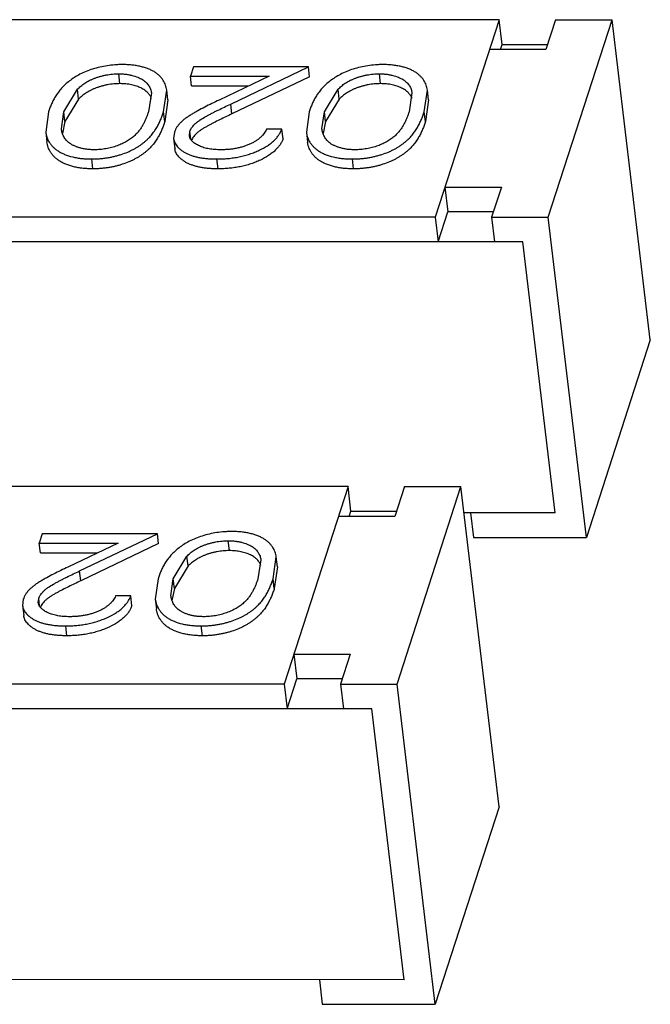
# Model space of a CAD drawing. Header units: millimetres. Extents: x -117 to 182, y -33 to 89.
# Tile 39 of 135: x -98.39 to -97.843, y -5.274 to -4.42. Entities that reach past the tile are written whole.
import ezdxf

# ---------------------------------------------------------------- set-up
doc = ezdxf.new("R2010")
doc.units = ezdxf.units.MM
doc.header["$LTSCALE"] = 1.21
doc.header["$MEASUREMENT"] = 0
doc.layers.get('0').update_dxf_attribs({"linetype": 'CONTINUOUS'})

msp = doc.modelspace()

# ---------------------------------------------------------------- linework, layer by layer
at = {"color": 7, "linetype": 'Continuous'}
for p, q in [((-97.97414, -4.42025), (-98.44476, -4.42023)), ((-97.97414, -4.42025), (-98.02965, -4.59164)), ((-97.97159, -4.44161), (-97.97414, -4.42025)), ((-97.92512, -4.42025), (-97.93353, -4.44622)), ((-97.9316, -4.59164), (-97.8761, -4.42025)), ((-97.92512, -4.42025), (-97.8761, -4.42025)), ((-97.84289, -4.69798), (-97.8761, -4.42025)), ((-97.97308, -4.44622), (-97.97159, -4.44161)), ((-97.97159, -4.44161), (-97.93204, -4.44162)), ((-97.93353, -4.44622), (-97.98255, -4.44622)), ((-98.30331, -4.47572), (-98.30433, -4.46717)), ((-98.23958, -4.46118), (-98.24217, -4.46917)), ((-98.13965, -4.46118), (-98.23958, -4.46118)), ((-98.20713, -4.49342), (-98.13965, -4.46118)), ((-98.13863, -4.46973), (-98.13965, -4.46118)), ((-98.07706, -4.47572), (-98.07808, -4.46718)), ((-98.24217, -4.46917), (-98.17373, -4.46917)), ((-98.24115, -4.47772), (-98.24217, -4.46917)), ((-98.17373, -4.46917), (-98.21727, -4.48997)), ((-98.13863, -4.46973), (-98.20611, -4.50197)), ((-98.35213, -4.50013), (-98.34022, -4.48054)), ((-98.3392, -4.48909), (-98.34022, -4.48054)), ((-98.27607, -4.48369), (-98.27859, -4.50013)), ((-98.26539, -4.5001), (-98.26268, -4.48126)), ((-98.26166, -4.48981), (-98.26268, -4.48126)), ((-98.24115, -4.47772), (-98.19162, -4.47772)), ((-98.12587, -4.50014), (-98.11396, -4.48055)), ((-98.11294, -4.4891), (-98.11396, -4.48055)), ((-98.04981, -4.4837), (-98.05234, -4.50014)), ((-98.03913, -4.50011), (-98.03642, -4.48127)), ((-98.0354, -4.48982), (-98.03642, -4.48127)), ((-98.3392, -4.48909), (-98.35111, -4.50867)), ((-98.26166, -4.48981), (-98.26436, -4.50865)), ((-98.11294, -4.4891), (-98.12485, -4.50868)), ((-98.0354, -4.48982), (-98.03811, -4.50866)), ((-98.36532, -4.5001), (-98.36777, -4.51779)), ((-98.35419, -4.51502), (-98.35213, -4.50013)), ((-98.35111, -4.50867), (-98.35213, -4.50013)), ((-98.26436, -4.50865), (-98.26539, -4.5001)), ((-98.20611, -4.50197), (-98.20713, -4.49342)), ((-98.13906, -4.50011), (-98.14151, -4.5178)), ((-98.12793, -4.51503), (-98.12587, -4.50014)), ((-98.12485, -4.50868), (-98.12587, -4.50014)), ((-98.03811, -4.50866), (-98.03913, -4.50011)), ((-98.35111, -4.50867), (-98.35325, -4.519)), ((-98.12485, -4.50868), (-98.12699, -4.51901)), ((-98.36777, -4.51779), (-98.36675, -4.52634)), ((-98.25607, -4.51792), (-98.2567, -4.52341)), ((-98.24305, -4.52087), (-98.24267, -4.5173)), ((-98.24193, -4.52354), (-98.24267, -4.5173)), ((-98.16278, -4.51512), (-98.17597, -4.51512)), ((-98.16175, -4.52366), (-98.16278, -4.51512)), ((-98.14151, -4.5178), (-98.14049, -4.52635)), ((-98.2567, -4.52342), (-98.25568, -4.53196)), ((-98.32681, -4.54962), (-98.32783, -4.54108)), ((-98.21813, -4.54963), (-98.21915, -4.54108)), ((-98.10055, -4.54963), (-98.10157, -4.54109)), ((-98.02124, -4.56567), (-97.97222, -4.56567)), ((-98.02124, -4.56567), (-98.01868, -4.58704)), ((-97.97222, -4.56567), (-97.98063, -4.59164)), ((-98.02709, -4.613), (-98.01868, -4.58704)), ((-97.97914, -4.58704), (-98.01868, -4.58704)), ((-98.02965, -4.59164), (-98.50026, -4.59162)), ((-98.02965, -4.59164), (-98.02709, -4.613)), ((-97.98063, -4.59164), (-97.9316, -4.59164)), ((-97.98063, -4.59164), (-97.97807, -4.61301)), ((-97.8984, -4.86937), (-97.9316, -4.59164)), ((-97.95356, -4.61301), (-98.57124, -4.61298)), ((-97.92546, -4.84801), (-97.95356, -4.61301)), ((-97.84289, -4.69798), (-97.8984, -4.86937)), ((-98.10534, -4.82534), (-98.57595, -4.82533)), ((-98.10534, -4.82534), (-98.16084, -4.99674)), ((-98.10278, -4.84671), (-98.10534, -4.82534)), ((-98.05631, -4.82535), (-98.06472, -4.85132)), ((-98.0628, -4.99674), (-98.00729, -4.82535)), ((-98.05631, -4.82535), (-98.00729, -4.82535)), ((-97.97408, -5.10308), (-98.00729, -4.82535)), ((-98.06472, -4.85132), (-98.11375, -4.85131)), ((-98.10427, -4.85131), (-98.10278, -4.84671)), ((-98.10278, -4.84671), (-98.06323, -4.84671)), ((-97.92546, -4.84801), (-98.00458, -4.84801)), ((-97.999, -4.84801), (-97.99644, -4.86937)), ((-98.37077, -4.86628), (-98.37336, -4.87427)), ((-98.27084, -4.86628), (-98.37077, -4.86628)), ((-98.33832, -4.89852), (-98.27084, -4.86628)), ((-98.26982, -4.87482), (-98.27084, -4.86628)), ((-98.37336, -4.87427), (-98.30493, -4.87427)), ((-98.37234, -4.88281), (-98.37336, -4.87427)), ((-98.30493, -4.87427), (-98.34846, -4.89507)), ((-98.26982, -4.87482), (-98.3373, -4.90706)), ((-98.20825, -4.88082), (-98.20927, -4.87227)), ((-97.99644, -4.86937), (-97.8984, -4.86937)), ((-98.37234, -4.88281), (-98.32281, -4.88281)), ((-98.25706, -4.90523), (-98.24515, -4.88565)), ((-98.24413, -4.89419), (-98.24515, -4.88565)), ((-98.24413, -4.89419), (-98.25604, -4.91378)), ((-98.181, -4.88879), (-98.18353, -4.90524)), ((-98.17032, -4.90521), (-98.16762, -4.88637)), ((-98.16659, -4.89491), (-98.16762, -4.88637)), ((-98.3373, -4.90706), (-98.33832, -4.89852)), ((-98.16659, -4.89491), (-98.1693, -4.91375)), ((-98.27025, -4.9052), (-98.2727, -4.9229)), ((-98.25912, -4.92013), (-98.25706, -4.90523)), ((-98.25604, -4.91378), (-98.25706, -4.90523)), ((-98.1693, -4.91375), (-98.17032, -4.90521)), ((-98.29397, -4.92021), (-98.30717, -4.92021)), ((-98.29295, -4.92876), (-98.29397, -4.92021)), ((-98.25604, -4.91378), (-98.25818, -4.92411)), ((-98.38727, -4.92302), (-98.38789, -4.92851)), ((-98.38789, -4.92851), (-98.38687, -4.93706)), ((-98.37425, -4.92597), (-98.37386, -4.92239)), ((-98.37312, -4.92864), (-98.37386, -4.92239)), ((-98.2727, -4.9229), (-98.27168, -4.93144)), ((-98.34932, -4.95472), (-98.35034, -4.94618)), ((-98.23174, -4.95473), (-98.23276, -4.94618)), ((-98.15243, -4.97077), (-98.10341, -4.97077)), ((-98.15243, -4.97077), (-98.14988, -4.99213)), ((-98.10341, -4.97077), (-98.11182, -4.99674)), ((-98.16084, -4.99674), (-98.63145, -4.99672)), ((-98.16084, -4.99674), (-98.15829, -5.0181)), ((-98.15829, -5.0181), (-98.14988, -4.99213)), ((-98.11033, -4.99213), (-98.14988, -4.99213)), ((-98.11182, -4.99674), (-98.0628, -4.99674)), ((-98.11182, -4.99674), (-98.10926, -5.0181)), ((-98.02959, -5.27447), (-98.0628, -4.99674)), ((-98.08475, -5.0181), (-98.70243, -5.01808)), ((-98.05665, -5.2531), (-98.08475, -5.0181)), ((-97.97408, -5.10308), (-98.02959, -5.27447)), ((-98.05665, -5.2531), (-98.67433, -5.25308)), ((-98.13019, -5.2531), (-98.12763, -5.27446)), ((-98.12763, -5.27446), (-98.02959, -5.27447))]:
    msp.add_line(p, q, dxfattribs=at)
for points, knots in [([(-98.3013, -4.45918), (-98.30239, -4.45919), (-98.30457, -4.4592), (-98.30895, -4.45947), (-98.31653, -4.4603), (-98.32683, -4.46269), (-98.33631, -4.46647), (-98.34286, -4.47026), (-98.34709, -4.47325), (-98.35083, -4.47636), (-98.35358, -4.47908), (-98.35547, -4.48135), (-98.35719, -4.48355), (-98.35911, -4.48632), (-98.36103, -4.48977), (-98.36272, -4.49318), (-98.36412, -4.49663), (-98.36492, -4.49895), (-98.36532, -4.5001)], [0, 0, 0, 0, 0.039892, 0.080153, 0.161064, 0.319799, 0.467018, 0.534334, 0.597451, 0.656969, 0.71287, 0.739389, 0.765308, 0.815404, 0.863362, 0.909991, 0.955368, 1, 1, 1, 1]), ([(-98.34022, -4.48054), (-98.33976, -4.48009), (-98.33882, -4.47918), (-98.33678, -4.47739), (-98.33388, -4.47525), (-98.33063, -4.47338), (-98.32778, -4.472), (-98.32546, -4.47105), (-98.32303, -4.47019), (-98.32051, -4.46941), (-98.31791, -4.46874), (-98.31524, -4.46819), (-98.31253, -4.46773), (-98.3089, -4.46728), (-98.30616, -4.46721), (-98.30433, -4.46717)], [0, 0, 0, 0, 0.049188, 0.099929, 0.207526, 0.324075, 0.385617, 0.449528, 0.515294, 0.582551, 0.651028, 0.720472, 0.79058, 0.860786, 1, 1, 1, 1]), ([(-98.30433, -4.46717), (-98.30331, -4.4672), (-98.3013, -4.46725), (-98.29833, -4.46748), (-98.29548, -4.46792), (-98.29196, -4.46869), (-98.28869, -4.46973), (-98.28572, -4.47108), (-98.28376, -4.47216), (-98.28204, -4.47338), (-98.28055, -4.47467), (-98.27929, -4.47604), (-98.27827, -4.4775), (-98.27744, -4.479), (-98.27656, -4.48101), (-98.27619, -4.48262), (-98.27607, -4.48369)], [0, 0, 0, 0, 0.085706, 0.169397, 0.250053, 0.327397, 0.471451, 0.5379, 0.600632, 0.659119, 0.714217, 0.766208, 0.81551, 0.863161, 0.909579, 1, 1, 1, 1]), ([(-98.26268, -4.48126), (-98.26277, -4.48054), (-98.26303, -4.4791), (-98.26387, -4.47624), (-98.26526, -4.47348), (-98.26711, -4.47092), (-98.26883, -4.46906), (-98.27082, -4.46728), (-98.27314, -4.46563), (-98.27581, -4.46417), (-98.27877, -4.46286), (-98.28202, -4.46174), (-98.2855, -4.46077), (-98.28922, -4.46007), (-98.29312, -4.45954), (-98.29717, -4.45922), (-98.29992, -4.45919), (-98.3013, -4.45918)], [0, 0, 0, 0, 0.04488, 0.090188, 0.183779, 0.233124, 0.284919, 0.339452, 0.397607, 0.460134, 0.52677, 0.597394, 0.671581, 0.749738, 0.830771, 0.914378, 1, 1, 1, 1]), ([(-98.07505, -4.45919), (-98.07613, -4.4592), (-98.07832, -4.45921), (-98.08269, -4.45948), (-98.09027, -4.46031), (-98.10057, -4.4627), (-98.11005, -4.46648), (-98.1166, -4.47027), (-98.12083, -4.47326), (-98.12457, -4.47637), (-98.12732, -4.47909), (-98.12921, -4.48136), (-98.13093, -4.48356), (-98.13286, -4.48633), (-98.13478, -4.48978), (-98.13647, -4.49319), (-98.13786, -4.49664), (-98.13866, -4.49896), (-98.13906, -4.50011)], [0, 0, 0, 0, 0.039892, 0.080153, 0.161064, 0.319799, 0.467018, 0.534334, 0.597451, 0.656969, 0.71287, 0.739389, 0.765308, 0.815404, 0.863362, 0.909991, 0.955368, 1, 1, 1, 1]), ([(-98.11396, -4.48055), (-98.1135, -4.4801), (-98.11256, -4.47919), (-98.11052, -4.4774), (-98.10762, -4.47525), (-98.10437, -4.47339), (-98.10152, -4.472), (-98.0992, -4.47106), (-98.09677, -4.4702), (-98.09425, -4.46942), (-98.09165, -4.46875), (-98.08898, -4.46819), (-98.08628, -4.46774), (-98.08264, -4.46729), (-98.0799, -4.46722), (-98.07808, -4.46718)], [0, 0, 0, 0, 0.049188, 0.099929, 0.207526, 0.324075, 0.385617, 0.449528, 0.515294, 0.582551, 0.651028, 0.720472, 0.79058, 0.860786, 1, 1, 1, 1]), ([(-98.07808, -4.46718), (-98.07706, -4.46721), (-98.07504, -4.46726), (-98.07207, -4.46749), (-98.06922, -4.46793), (-98.06571, -4.4687), (-98.06243, -4.46974), (-98.05947, -4.47109), (-98.0575, -4.47217), (-98.05579, -4.47339), (-98.0543, -4.47468), (-98.05303, -4.47605), (-98.05202, -4.47751), (-98.05118, -4.479), (-98.0503, -4.48102), (-98.04994, -4.48263), (-98.04981, -4.4837)], [0, 0, 0, 0, 0.085706, 0.169397, 0.250053, 0.327397, 0.471451, 0.5379, 0.600632, 0.659119, 0.714217, 0.766208, 0.81551, 0.863161, 0.909579, 1, 1, 1, 1]), ([(-98.03642, -4.48127), (-98.03651, -4.48055), (-98.03677, -4.47911), (-98.03762, -4.47625), (-98.03901, -4.47349), (-98.04086, -4.47093), (-98.04257, -4.46907), (-98.04456, -4.46729), (-98.04688, -4.46564), (-98.04955, -4.46418), (-98.05252, -4.46287), (-98.05576, -4.46175), (-98.05925, -4.46078), (-98.06297, -4.46008), (-98.06687, -4.45955), (-98.07092, -4.45923), (-98.07366, -4.4592), (-98.07505, -4.45919)], [0, 0, 0, 0, 0.04488, 0.090188, 0.183779, 0.233124, 0.284919, 0.339452, 0.397607, 0.460134, 0.52677, 0.597394, 0.671581, 0.749738, 0.830771, 0.914378, 1, 1, 1, 1]), ([(-98.30331, -4.47572), (-98.30513, -4.47575), (-98.30788, -4.47582), (-98.31151, -4.47627), (-98.31422, -4.47673), (-98.31688, -4.47729), (-98.31949, -4.47796), (-98.32201, -4.47873), (-98.32444, -4.4796), (-98.32676, -4.48054), (-98.32961, -4.48192), (-98.33285, -4.48379), (-98.33575, -4.48593), (-98.3378, -4.48772), (-98.33873, -4.48864), (-98.3392, -4.48909)], [0, 0, 0, 0, 0.139214, 0.20942, 0.279528, 0.348972, 0.417449, 0.484706, 0.550472, 0.614383, 0.675925, 0.792474, 0.900071, 0.950812, 1, 1, 1, 1]), ([(-98.27599, -4.48855), (-98.27635, -4.48766), (-98.27704, -4.48636), (-98.27817, -4.48473), (-98.27921, -4.48354), (-98.28043, -4.48243), (-98.2823, -4.48095), (-98.28512, -4.47935), (-98.28899, -4.4778), (-98.29339, -4.47663), (-98.29822, -4.47585), (-98.30158, -4.47576), (-98.30331, -4.47572)], [0, 0, 0, 0, 0.090238, 0.137283, 0.186469, 0.238188, 0.29242, 0.410633, 0.541358, 0.683972, 0.837573, 1, 1, 1, 1]), ([(-98.07706, -4.47572), (-98.07888, -4.47576), (-98.08162, -4.47583), (-98.08525, -4.47628), (-98.08796, -4.47674), (-98.09063, -4.4773), (-98.09323, -4.47797), (-98.09575, -4.47874), (-98.09818, -4.4796), (-98.1005, -4.48055), (-98.10335, -4.48193), (-98.1066, -4.4838), (-98.1095, -4.48594), (-98.11154, -4.48773), (-98.11248, -4.48865), (-98.11294, -4.4891)], [0, 0, 0, 0, 0.139214, 0.20942, 0.279528, 0.348972, 0.417449, 0.484706, 0.550472, 0.614383, 0.675925, 0.792474, 0.900071, 0.950812, 1, 1, 1, 1]), ([(-98.04973, -4.48856), (-98.0501, -4.48767), (-98.05078, -4.48637), (-98.05191, -4.48474), (-98.05295, -4.48355), (-98.05417, -4.48244), (-98.05604, -4.48095), (-98.05887, -4.47936), (-98.06274, -4.47781), (-98.06713, -4.47663), (-98.07196, -4.47586), (-98.07533, -4.47577), (-98.07706, -4.47572)], [0, 0, 0, 0, 0.090238, 0.137283, 0.186469, 0.238188, 0.29242, 0.410633, 0.541358, 0.683972, 0.837573, 1, 1, 1, 1]), ([(-98.21727, -4.48997), (-98.21936, -4.49098), (-98.22352, -4.49297), (-98.22966, -4.49604), (-98.23466, -4.49869), (-98.23856, -4.50086), (-98.24137, -4.50253), (-98.24406, -4.50424), (-98.2466, -4.50599), (-98.24891, -4.50784), (-98.25094, -4.50976), (-98.25269, -4.51174), (-98.25393, -4.51344), (-98.25473, -4.51482), (-98.2554, -4.51619), (-98.2558, -4.51723), (-98.25607, -4.51792)], [0, 0, 0, 0, 0.142132, 0.282784, 0.421165, 0.489292, 0.556181, 0.621606, 0.685028, 0.745467, 0.802488, 0.856294, 0.90706, 0.931174, 0.954505, 1, 1, 1, 1]), ([(-98.32783, -4.54108), (-98.32675, -4.54107), (-98.32458, -4.54105), (-98.32132, -4.54087), (-98.31806, -4.54056), (-98.31481, -4.54011), (-98.31159, -4.53956), (-98.30842, -4.53888), (-98.30532, -4.53807), (-98.30133, -4.53688), (-98.2975, -4.53548), (-98.29388, -4.53387), (-98.29135, -4.53258), (-98.28895, -4.53123), (-98.2867, -4.5298), (-98.28456, -4.52834), (-98.28258, -4.52683), (-98.28074, -4.52527), (-98.27902, -4.52369), (-98.27745, -4.52208), (-98.27601, -4.52043), (-98.27468, -4.51878), (-98.27306, -4.51658), (-98.27133, -4.51377), (-98.2695, -4.51037), (-98.26791, -4.50696), (-98.26654, -4.50354), (-98.26577, -4.50124), (-98.26539, -4.5001)], [0, 0, 0, 0, 0.040189, 0.08073, 0.121483, 0.162246, 0.202878, 0.243156, 0.282922, 0.322109, 0.398032, 0.434481, 0.469738, 0.503906, 0.536925, 0.569002, 0.599953, 0.629854, 0.6588, 0.686766, 0.71382, 0.740133, 0.765796, 0.815192, 0.862993, 0.909602, 0.955186, 1, 1, 1, 1]), ([(-98.27859, -4.50013), (-98.27889, -4.50103), (-98.27948, -4.50283), (-98.28054, -4.5055), (-98.2817, -4.50818), (-98.28281, -4.51039), (-98.28378, -4.51215), (-98.28483, -4.51395), (-98.28605, -4.51569), (-98.28738, -4.51741), (-98.28889, -4.51916), (-98.29109, -4.52128), (-98.2941, -4.52369), (-98.29757, -4.52594), (-98.30078, -4.52762), (-98.30357, -4.52883), (-98.30659, -4.52994), (-98.31055, -4.53114), (-98.31548, -4.53227), (-98.32056, -4.53294), (-98.32398, -4.53304), (-98.32568, -4.53309)], [0, 0, 0, 0, 0.045455, 0.091658, 0.138586, 0.186532, 0.210922, 0.235661, 0.286968, 0.313484, 0.340846, 0.398664, 0.460461, 0.526818, 0.597852, 0.635194, 0.673738, 0.753185, 0.834869, 0.917744, 1, 1, 1, 1]), ([(-98.24267, -4.5173), (-98.24243, -4.51669), (-98.24207, -4.51577), (-98.24144, -4.51459), (-98.24066, -4.51338), (-98.23945, -4.51191), (-98.23774, -4.51022), (-98.23576, -4.5086), (-98.23275, -4.50651), (-98.22949, -4.50459), (-98.22609, -4.50276), (-98.22347, -4.50137), (-98.22081, -4.50002), (-98.2172, -4.49822), (-98.21265, -4.49601), (-98.20897, -4.49429), (-98.20713, -4.49342)], [0, 0, 0, 0, 0.044688, 0.06783, 0.091975, 0.143268, 0.198253, 0.256789, 0.318681, 0.449095, 0.516336, 0.584033, 0.652506, 0.721413, 0.86019, 1, 1, 1, 1]), ([(-98.10157, -4.54109), (-98.10049, -4.54108), (-98.09832, -4.54106), (-98.09507, -4.54088), (-98.0918, -4.54057), (-98.08855, -4.54012), (-98.08533, -4.53957), (-98.08216, -4.53889), (-98.07906, -4.53808), (-98.07507, -4.53689), (-98.07125, -4.53549), (-98.06762, -4.53388), (-98.06509, -4.53258), (-98.06269, -4.53124), (-98.06044, -4.52981), (-98.05831, -4.52835), (-98.05632, -4.52684), (-98.05448, -4.52528), (-98.05277, -4.5237), (-98.05119, -4.52209), (-98.04975, -4.52044), (-98.04842, -4.51879), (-98.04681, -4.51659), (-98.04507, -4.51378), (-98.04324, -4.51038), (-98.04165, -4.50697), (-98.04028, -4.50355), (-98.03951, -4.50125), (-98.03913, -4.50011)], [0, 0, 0, 0, 0.040189, 0.08073, 0.121483, 0.162246, 0.202878, 0.243156, 0.282922, 0.322109, 0.398032, 0.434481, 0.469738, 0.503906, 0.536925, 0.569002, 0.599953, 0.629854, 0.6588, 0.686766, 0.71382, 0.740133, 0.765796, 0.815192, 0.862993, 0.909602, 0.955186, 1, 1, 1, 1]), ([(-98.05234, -4.50014), (-98.05263, -4.50103), (-98.05322, -4.50284), (-98.05428, -4.50551), (-98.05544, -4.50819), (-98.05656, -4.5104), (-98.05752, -4.51216), (-98.05857, -4.51396), (-98.05979, -4.5157), (-98.06112, -4.51742), (-98.06264, -4.51917), (-98.06484, -4.52129), (-98.06784, -4.5237), (-98.07131, -4.52595), (-98.07452, -4.52763), (-98.07731, -4.52884), (-98.08033, -4.52995), (-98.08429, -4.53115), (-98.08922, -4.53228), (-98.0943, -4.53295), (-98.09772, -4.53305), (-98.09943, -4.5331)], [0, 0, 0, 0, 0.045455, 0.091658, 0.138586, 0.186532, 0.210922, 0.235661, 0.286968, 0.313484, 0.340846, 0.398664, 0.460461, 0.526818, 0.597852, 0.635194, 0.673738, 0.753185, 0.834869, 0.917744, 1, 1, 1, 1]), ([(-98.26436, -4.50865), (-98.26475, -4.50979), (-98.26552, -4.51209), (-98.26689, -4.51551), (-98.26847, -4.51892), (-98.27031, -4.52232), (-98.27204, -4.52513), (-98.27366, -4.52732), (-98.27498, -4.52898), (-98.27642, -4.53062), (-98.278, -4.53224), (-98.27971, -4.53382), (-98.28156, -4.53537), (-98.28354, -4.53689), (-98.28567, -4.53834), (-98.28793, -4.53977), (-98.29032, -4.54112), (-98.29286, -4.54242), (-98.29648, -4.54403), (-98.30031, -4.54543), (-98.3043, -4.54661), (-98.30739, -4.54742), (-98.31056, -4.54811), (-98.31378, -4.54866), (-98.31704, -4.54911), (-98.3203, -4.54941), (-98.32356, -4.5496), (-98.32573, -4.54962), (-98.32681, -4.54962)], [0, 0, 0, 0, 0.044814, 0.090398, 0.137007, 0.184808, 0.234204, 0.259867, 0.28618, 0.313234, 0.3412, 0.370146, 0.400047, 0.430998, 0.463075, 0.496094, 0.530262, 0.565519, 0.601968, 0.677891, 0.717078, 0.756844, 0.797122, 0.837754, 0.878517, 0.91927, 0.959811, 1, 1, 1, 1]), ([(-98.20611, -4.50197), (-98.2079, -4.50281), (-98.21147, -4.50448), (-98.21676, -4.50705), (-98.22112, -4.50922), (-98.22453, -4.51101), (-98.22704, -4.51237), (-98.22949, -4.51373), (-98.23183, -4.51517), (-98.23404, -4.51663), (-98.23604, -4.51819), (-98.2378, -4.5198), (-98.2393, -4.52147), (-98.2405, -4.52318), (-98.24106, -4.5244), (-98.24131, -4.52499)], [0, 0, 0, 0, 0.138598, 0.276216, 0.41253, 0.479784, 0.546512, 0.612473, 0.676703, 0.73898, 0.798166, 0.85399, 0.906332, 0.954903, 1, 1, 1, 1]), ([(-98.03811, -4.50866), (-98.03849, -4.5098), (-98.03926, -4.5121), (-98.04063, -4.51552), (-98.04222, -4.51893), (-98.04405, -4.52233), (-98.04579, -4.52514), (-98.0474, -4.52733), (-98.04873, -4.52899), (-98.05017, -4.53063), (-98.05174, -4.53225), (-98.05346, -4.53383), (-98.0553, -4.53538), (-98.05729, -4.5369), (-98.05942, -4.53835), (-98.06167, -4.53978), (-98.06407, -4.54113), (-98.0666, -4.54243), (-98.07022, -4.54404), (-98.07405, -4.54544), (-98.07804, -4.54662), (-98.08114, -4.54743), (-98.08431, -4.54812), (-98.08753, -4.54867), (-98.09078, -4.54912), (-98.09404, -4.54942), (-98.0973, -4.54961), (-98.09947, -4.54962), (-98.10055, -4.54963)], [0, 0, 0, 0, 0.044814, 0.090398, 0.137007, 0.184808, 0.234204, 0.259867, 0.28618, 0.313234, 0.3412, 0.370146, 0.400047, 0.430998, 0.463075, 0.496094, 0.530262, 0.565519, 0.601968, 0.677891, 0.717078, 0.756844, 0.797122, 0.837754, 0.878517, 0.91927, 0.959811, 1, 1, 1, 1]), ([(-98.36777, -4.51779), (-98.36768, -4.51855), (-98.36748, -4.51967), (-98.36708, -4.52115), (-98.36638, -4.52339), (-98.36529, -4.52553), (-98.36399, -4.52756), (-98.36323, -4.52857), (-98.3624, -4.52956), (-98.3615, -4.53054), (-98.36053, -4.53148), (-98.35908, -4.53271), (-98.35706, -4.53418), (-98.35434, -4.53576), (-98.35014, -4.53766), (-98.34546, -4.53912), (-98.34044, -4.54013), (-98.33637, -4.5407), (-98.33214, -4.54103), (-98.32928, -4.54107), (-98.32783, -4.54108)], [0, 0, 0, 0, 0.045077, 0.067758, 0.090577, 0.184398, 0.208732, 0.233643, 0.259159, 0.285241, 0.312059, 0.339781, 0.397789, 0.459791, 0.526122, 0.670751, 0.748865, 0.83006, 0.914004, 1, 1, 1, 1]), ([(-98.32568, -4.53309), (-98.32676, -4.53306), (-98.32889, -4.533), (-98.33203, -4.53275), (-98.33501, -4.53226), (-98.33782, -4.53158), (-98.34044, -4.53075), (-98.34287, -4.52981), (-98.34507, -4.52873), (-98.34699, -4.52749), (-98.34866, -4.52616), (-98.35046, -4.52426), (-98.35187, -4.52219), (-98.35292, -4.52002), (-98.35349, -4.51837), (-98.35391, -4.51671), (-98.35412, -4.51558), (-98.35419, -4.51502)], [0, 0, 0, 0, 0.087152, 0.172246, 0.253893, 0.331428, 0.405358, 0.475649, 0.541627, 0.602917, 0.660181, 0.713757, 0.813601, 0.861297, 0.907974, 0.954111, 1, 1, 1, 1]), ([(-98.21915, -4.54108), (-98.21755, -4.54107), (-98.21433, -4.54103), (-98.20949, -4.54069), (-98.20467, -4.54009), (-98.1999, -4.53927), (-98.19525, -4.53817), (-98.19077, -4.53685), (-98.18649, -4.53531), (-98.18125, -4.53303), (-98.17642, -4.53044), (-98.17221, -4.52742), (-98.16952, -4.52511), (-98.16723, -4.52271), (-98.16537, -4.52022), (-98.16386, -4.51772), (-98.16313, -4.51597), (-98.16278, -4.51512)], [0, 0, 0, 0, 0.073513, 0.147752, 0.222251, 0.296441, 0.369618, 0.441294, 0.510895, 0.577972, 0.703652, 0.761316, 0.815443, 0.86603, 0.913238, 0.957731, 1, 1, 1, 1]), ([(-98.17597, -4.51512), (-98.17627, -4.51571), (-98.17688, -4.51693), (-98.17804, -4.51867), (-98.1794, -4.5204), (-98.18101, -4.5221), (-98.18289, -4.52371), (-98.18503, -4.52525), (-98.18742, -4.52671), (-98.19006, -4.52803), (-98.19291, -4.52922), (-98.19593, -4.53028), (-98.1991, -4.53118), (-98.20238, -4.5319), (-98.20573, -4.53245), (-98.20912, -4.53283), (-98.2125, -4.53305), (-98.21476, -4.53308), (-98.21588, -4.53309)], [0, 0, 0, 0, 0.043319, 0.088625, 0.136267, 0.186698, 0.240621, 0.29795, 0.358657, 0.422948, 0.490243, 0.55987, 0.631558, 0.704763, 0.778745, 0.852927, 0.926787, 1, 1, 1, 1]), ([(-98.14151, -4.5178), (-98.14142, -4.51856), (-98.14122, -4.51968), (-98.14083, -4.52116), (-98.14012, -4.5234), (-98.13903, -4.52554), (-98.13773, -4.52757), (-98.13697, -4.52858), (-98.13614, -4.52957), (-98.13525, -4.53055), (-98.13427, -4.53149), (-98.13282, -4.53272), (-98.13081, -4.53419), (-98.12808, -4.53577), (-98.12388, -4.53767), (-98.11921, -4.53913), (-98.11418, -4.54014), (-98.11011, -4.5407), (-98.10589, -4.54104), (-98.10302, -4.54108), (-98.10157, -4.54109)], [0, 0, 0, 0, 0.045077, 0.067758, 0.090577, 0.184398, 0.208732, 0.233643, 0.259159, 0.285241, 0.312059, 0.339781, 0.397789, 0.459791, 0.526122, 0.670751, 0.748865, 0.83006, 0.914004, 1, 1, 1, 1]), ([(-98.09943, -4.5331), (-98.1005, -4.53307), (-98.10264, -4.53301), (-98.10577, -4.53276), (-98.10876, -4.53227), (-98.11156, -4.53159), (-98.11418, -4.53076), (-98.11661, -4.52982), (-98.11881, -4.52874), (-98.12074, -4.5275), (-98.1224, -4.52617), (-98.12421, -4.52427), (-98.12562, -4.5222), (-98.12666, -4.52003), (-98.12724, -4.51838), (-98.12765, -4.51672), (-98.12786, -4.51559), (-98.12793, -4.51503)], [0, 0, 0, 0, 0.087152, 0.172246, 0.253893, 0.331428, 0.405358, 0.475649, 0.541627, 0.602917, 0.660181, 0.713757, 0.813601, 0.861297, 0.907974, 0.954111, 1, 1, 1, 1]), ([(-98.32681, -4.54962), (-98.32826, -4.54961), (-98.33112, -4.54958), (-98.33535, -4.54924), (-98.33941, -4.54868), (-98.34444, -4.54767), (-98.34912, -4.54621), (-98.35331, -4.5443), (-98.35604, -4.54273), (-98.35806, -4.54126), (-98.3595, -4.54003), (-98.36048, -4.53908), (-98.36138, -4.53811), (-98.36221, -4.53712), (-98.36296, -4.53611), (-98.36427, -4.53408), (-98.36536, -4.53194), (-98.36606, -4.5297), (-98.36645, -4.52822), (-98.36666, -4.52709), (-98.36675, -4.52634)], [0, 0, 0, 0, 0.085996, 0.16994, 0.251135, 0.329249, 0.473878, 0.540209, 0.602211, 0.660219, 0.687941, 0.714759, 0.740841, 0.766357, 0.791268, 0.815603, 0.909423, 0.932242, 0.954923, 1, 1, 1, 1]), ([(-98.2567, -4.52341), (-98.25655, -4.52469), (-98.25601, -4.52665), (-98.2546, -4.52895), (-98.25325, -4.53064), (-98.25164, -4.53225), (-98.24974, -4.53374), (-98.24762, -4.53516), (-98.24523, -4.53645), (-98.24257, -4.53756), (-98.23971, -4.53856), (-98.23663, -4.53939), (-98.23336, -4.54003), (-98.22994, -4.54051), (-98.22642, -4.54085), (-98.22281, -4.54104), (-98.22037, -4.54107), (-98.21915, -4.54108)], [0, 0, 0, 0, 0.086581, 0.132393, 0.180505, 0.231229, 0.285065, 0.341865, 0.402288, 0.46675, 0.534517, 0.605712, 0.68034, 0.757633, 0.836921, 0.917872, 1, 1, 1, 1]), ([(-98.21588, -4.53309), (-98.21675, -4.53308), (-98.21846, -4.53306), (-98.22182, -4.53288), (-98.22583, -4.53241), (-98.22965, -4.53155), (-98.23245, -4.53063), (-98.23435, -4.52984), (-98.23611, -4.52898), (-98.23771, -4.52804), (-98.23914, -4.52702), (-98.24037, -4.52591), (-98.24143, -4.52476), (-98.24226, -4.52353), (-98.24281, -4.52223), (-98.243, -4.52132), (-98.24305, -4.52087)], [0, 0, 0, 0, 0.081217, 0.161277, 0.315972, 0.460632, 0.528431, 0.592771, 0.653951, 0.712114, 0.767031, 0.818726, 0.867599, 0.913653, 0.957406, 1, 1, 1, 1]), ([(-98.16175, -4.52366), (-98.16211, -4.52451), (-98.16284, -4.52626), (-98.16435, -4.52877), (-98.16621, -4.53126), (-98.1685, -4.53366), (-98.17119, -4.53597), (-98.1754, -4.53899), (-98.18023, -4.54157), (-98.18547, -4.54385), (-98.18975, -4.54539), (-98.19423, -4.54671), (-98.19888, -4.54782), (-98.20365, -4.54864), (-98.20847, -4.54923), (-98.2133, -4.54957), (-98.21652, -4.54961), (-98.21813, -4.54963)], [0, 0, 0, 0, 0.042269, 0.086762, 0.13397, 0.184557, 0.238684, 0.296348, 0.422028, 0.489105, 0.558706, 0.630382, 0.703559, 0.777749, 0.852248, 0.926487, 1, 1, 1, 1]), ([(-98.10055, -4.54963), (-98.102, -4.54962), (-98.10487, -4.54958), (-98.10909, -4.54925), (-98.11316, -4.54868), (-98.11819, -4.54768), (-98.12286, -4.54622), (-98.12706, -4.54431), (-98.12978, -4.54274), (-98.1318, -4.54127), (-98.13325, -4.54004), (-98.13423, -4.53909), (-98.13512, -4.53812), (-98.13595, -4.53713), (-98.13671, -4.53612), (-98.13801, -4.53409), (-98.1391, -4.53195), (-98.1398, -4.52971), (-98.1402, -4.52823), (-98.1404, -4.5271), (-98.14049, -4.52635)], [0, 0, 0, 0, 0.085996, 0.16994, 0.251135, 0.329249, 0.473878, 0.540209, 0.602211, 0.660219, 0.687941, 0.714759, 0.740841, 0.766357, 0.791268, 0.815603, 0.909423, 0.932242, 0.954923, 1, 1, 1, 1]), ([(-98.21813, -4.54963), (-98.21935, -4.54961), (-98.22178, -4.54959), (-98.22539, -4.5494), (-98.22892, -4.54906), (-98.23234, -4.54858), (-98.23561, -4.54794), (-98.23868, -4.5471), (-98.24155, -4.5461), (-98.2442, -4.54499), (-98.2466, -4.54371), (-98.24872, -4.54229), (-98.25061, -4.5408), (-98.25223, -4.53919), (-98.25358, -4.5375), (-98.25499, -4.53519), (-98.25553, -4.53324), (-98.25568, -4.53196)], [0, 0, 0, 0, 0.082126, 0.163076, 0.242362, 0.319654, 0.394281, 0.465476, 0.533243, 0.597706, 0.65813, 0.71493, 0.768768, 0.819492, 0.867606, 0.91342, 1, 1, 1, 1]), ([(-98.20624, -4.86428), (-98.20732, -4.86429), (-98.20951, -4.86431), (-98.21388, -4.86457), (-98.22146, -4.8654), (-98.23176, -4.86779), (-98.24125, -4.87158), (-98.24779, -4.87537), (-98.25202, -4.87836), (-98.25576, -4.88147), (-98.25851, -4.88419), (-98.2604, -4.88645), (-98.26212, -4.88865), (-98.26405, -4.89143), (-98.26597, -4.89487), (-98.26766, -4.89829), (-98.26905, -4.90174), (-98.26985, -4.90405), (-98.27025, -4.9052)], [0, 0, 0, 0, 0.039892, 0.080153, 0.161064, 0.319799, 0.467018, 0.534334, 0.597451, 0.656969, 0.71287, 0.739389, 0.765308, 0.815404, 0.863362, 0.909991, 0.955368, 1, 1, 1, 1]), ([(-98.16762, -4.88637), (-98.1677, -4.88565), (-98.16797, -4.8842), (-98.16881, -4.88134), (-98.1702, -4.87859), (-98.17205, -4.87603), (-98.17376, -4.87417), (-98.17575, -4.87239), (-98.17808, -4.87074), (-98.18074, -4.86928), (-98.18371, -4.86797), (-98.18695, -4.86685), (-98.19044, -4.86588), (-98.19416, -4.86518), (-98.19806, -4.86465), (-98.20211, -4.86433), (-98.20485, -4.8643), (-98.20624, -4.86428)], [0, 0, 0, 0, 0.04488, 0.090188, 0.183779, 0.233124, 0.284919, 0.339452, 0.397607, 0.460134, 0.52677, 0.597394, 0.671581, 0.749738, 0.830771, 0.914378, 1, 1, 1, 1]), ([(-98.24515, -4.88565), (-98.24469, -4.8852), (-98.24376, -4.88428), (-98.24171, -4.88249), (-98.23881, -4.88035), (-98.23556, -4.87848), (-98.23271, -4.8771), (-98.23039, -4.87615), (-98.22796, -4.87529), (-98.22544, -4.87452), (-98.22284, -4.87385), (-98.22018, -4.87329), (-98.21747, -4.87283), (-98.21383, -4.87238), (-98.21109, -4.87231), (-98.20927, -4.87227)], [0, 0, 0, 0, 0.049188, 0.099929, 0.207526, 0.324075, 0.385617, 0.449528, 0.515294, 0.582551, 0.651028, 0.720472, 0.79058, 0.860786, 1, 1, 1, 1]), ([(-98.20927, -4.87227), (-98.20825, -4.8723), (-98.20623, -4.87235), (-98.20326, -4.87258), (-98.20041, -4.87303), (-98.1969, -4.87379), (-98.19362, -4.87484), (-98.19066, -4.87619), (-98.18869, -4.87726), (-98.18698, -4.87848), (-98.18549, -4.87977), (-98.18422, -4.88115), (-98.18321, -4.88261), (-98.18237, -4.8841), (-98.1815, -4.88612), (-98.18113, -4.88772), (-98.181, -4.88879)], [0, 0, 0, 0, 0.085706, 0.169397, 0.250053, 0.327397, 0.471451, 0.5379, 0.600632, 0.659119, 0.714217, 0.766208, 0.81551, 0.863161, 0.909579, 1, 1, 1, 1]), ([(-98.20825, -4.88082), (-98.21007, -4.88086), (-98.21281, -4.88093), (-98.21645, -4.88138), (-98.21915, -4.88184), (-98.22182, -4.88239), (-98.22442, -4.88306), (-98.22694, -4.88384), (-98.22937, -4.8847), (-98.23169, -4.88565), (-98.23454, -4.88703), (-98.23779, -4.8889), (-98.24069, -4.89104), (-98.24273, -4.89283), (-98.24367, -4.89374), (-98.24413, -4.89419)], [0, 0, 0, 0, 0.139214, 0.20942, 0.279528, 0.348972, 0.417449, 0.484706, 0.550472, 0.614383, 0.675925, 0.792474, 0.900071, 0.950812, 1, 1, 1, 1]), ([(-98.18092, -4.89365), (-98.18129, -4.89277), (-98.18197, -4.89147), (-98.1831, -4.88983), (-98.18414, -4.88865), (-98.18536, -4.88753), (-98.18723, -4.88605), (-98.19006, -4.88446), (-98.19393, -4.8829), (-98.19833, -4.88173), (-98.20315, -4.88096), (-98.20652, -4.88087), (-98.20825, -4.88082)], [0, 0, 0, 0, 0.090238, 0.137283, 0.186469, 0.238188, 0.29242, 0.410633, 0.541358, 0.683972, 0.837573, 1, 1, 1, 1]), ([(-98.34846, -4.89507), (-98.35055, -4.89607), (-98.35471, -4.89806), (-98.36085, -4.90113), (-98.36585, -4.90379), (-98.36975, -4.90596), (-98.37256, -4.90763), (-98.37525, -4.90933), (-98.3778, -4.91109), (-98.3801, -4.91293), (-98.38213, -4.91485), (-98.38388, -4.91683), (-98.38512, -4.91853), (-98.38593, -4.91992), (-98.38659, -4.92128), (-98.387, -4.92233), (-98.38727, -4.92302)], [0, 0, 0, 0, 0.142132, 0.282784, 0.421165, 0.489292, 0.556181, 0.621606, 0.685028, 0.745467, 0.802488, 0.856294, 0.90706, 0.931174, 0.954505, 1, 1, 1, 1]), ([(-98.37386, -4.92239), (-98.37362, -4.92179), (-98.37326, -4.92087), (-98.37263, -4.91968), (-98.37185, -4.91848), (-98.37064, -4.917), (-98.36893, -4.91532), (-98.36695, -4.91369), (-98.36395, -4.91161), (-98.36068, -4.90969), (-98.35728, -4.90786), (-98.35466, -4.90646), (-98.352, -4.90511), (-98.3484, -4.90332), (-98.34384, -4.90111), (-98.34017, -4.89938), (-98.33832, -4.89852)], [0, 0, 0, 0, 0.044688, 0.06783, 0.091975, 0.143268, 0.198253, 0.256789, 0.318681, 0.449095, 0.516336, 0.584033, 0.652506, 0.721413, 0.86019, 1, 1, 1, 1]), ([(-98.3373, -4.90706), (-98.33909, -4.9079), (-98.34266, -4.90958), (-98.34795, -4.91214), (-98.35231, -4.91431), (-98.35572, -4.91611), (-98.35823, -4.91747), (-98.36068, -4.91883), (-98.36302, -4.92027), (-98.36524, -4.92173), (-98.36723, -4.92328), (-98.36899, -4.9249), (-98.37049, -4.92656), (-98.37169, -4.92828), (-98.37225, -4.92949), (-98.3725, -4.93009)], [0, 0, 0, 0, 0.138598, 0.276216, 0.41253, 0.479784, 0.546512, 0.612473, 0.676703, 0.73898, 0.798166, 0.85399, 0.906332, 0.954903, 1, 1, 1, 1]), ([(-98.23276, -4.94618), (-98.23168, -4.94617), (-98.22951, -4.94616), (-98.22626, -4.94597), (-98.22299, -4.94567), (-98.21974, -4.94522), (-98.21652, -4.94467), (-98.21335, -4.94398), (-98.21025, -4.94317), (-98.20627, -4.94199), (-98.20244, -4.94059), (-98.19881, -4.93898), (-98.19628, -4.93768), (-98.19388, -4.93633), (-98.19163, -4.9349), (-98.1895, -4.93345), (-98.18751, -4.93193), (-98.18567, -4.93038), (-98.18396, -4.9288), (-98.18238, -4.92718), (-98.18094, -4.92554), (-98.17961, -4.92388), (-98.178, -4.92169), (-98.17626, -4.91888), (-98.17443, -4.91548), (-98.17284, -4.91207), (-98.17147, -4.90865), (-98.1707, -4.90635), (-98.17032, -4.90521)], [0, 0, 0, 0, 0.040189, 0.08073, 0.121483, 0.162246, 0.202878, 0.243156, 0.282922, 0.322109, 0.398032, 0.434481, 0.469738, 0.503906, 0.536925, 0.569002, 0.599953, 0.629854, 0.6588, 0.686766, 0.71382, 0.740133, 0.765796, 0.815192, 0.862993, 0.909602, 0.955186, 1, 1, 1, 1]), ([(-98.18353, -4.90524), (-98.18382, -4.90613), (-98.18441, -4.90794), (-98.18547, -4.9106), (-98.18664, -4.91328), (-98.18775, -4.91549), (-98.18872, -4.91725), (-98.18976, -4.91905), (-98.19098, -4.92079), (-98.19231, -4.92252), (-98.19383, -4.92427), (-98.19603, -4.92638), (-98.19903, -4.9288), (-98.2025, -4.93104), (-98.20571, -4.93272), (-98.2085, -4.93393), (-98.21153, -4.93504), (-98.21549, -4.93625), (-98.22042, -4.93737), (-98.22549, -4.93805), (-98.22891, -4.93815), (-98.23062, -4.93819)], [0, 0, 0, 0, 0.045455, 0.091658, 0.138586, 0.186532, 0.210922, 0.235661, 0.286968, 0.313484, 0.340846, 0.398664, 0.460461, 0.526818, 0.597852, 0.635194, 0.673738, 0.753185, 0.834869, 0.917744, 1, 1, 1, 1]), ([(-98.35034, -4.94618), (-98.34874, -4.94616), (-98.34552, -4.94612), (-98.34068, -4.94578), (-98.33586, -4.94519), (-98.33109, -4.94437), (-98.32645, -4.94326), (-98.32196, -4.94194), (-98.31769, -4.9404), (-98.31244, -4.93812), (-98.30761, -4.93554), (-98.3034, -4.93252), (-98.30072, -4.93021), (-98.29842, -4.92781), (-98.29656, -4.92532), (-98.29505, -4.92281), (-98.29432, -4.92106), (-98.29397, -4.92021)], [0, 0, 0, 0, 0.073513, 0.147752, 0.222251, 0.296441, 0.369618, 0.441294, 0.510895, 0.577972, 0.703652, 0.761316, 0.815443, 0.86603, 0.913238, 0.957731, 1, 1, 1, 1]), ([(-98.30717, -4.92021), (-98.30746, -4.92081), (-98.30808, -4.92202), (-98.30923, -4.92377), (-98.31059, -4.9255), (-98.3122, -4.92719), (-98.31408, -4.92881), (-98.31623, -4.93035), (-98.31861, -4.93181), (-98.32126, -4.93313), (-98.32411, -4.93431), (-98.32712, -4.93538), (-98.33029, -4.93628), (-98.33357, -4.93699), (-98.33692, -4.93754), (-98.34031, -4.93793), (-98.3437, -4.93814), (-98.34595, -4.93817), (-98.34707, -4.93819)], [0, 0, 0, 0, 0.043319, 0.088625, 0.136267, 0.186698, 0.240621, 0.29795, 0.358657, 0.422948, 0.490243, 0.55987, 0.631558, 0.704763, 0.778745, 0.852927, 0.926787, 1, 1, 1, 1]), ([(-98.23062, -4.93819), (-98.23169, -4.93816), (-98.23383, -4.93811), (-98.23696, -4.93785), (-98.23995, -4.93737), (-98.24276, -4.93668), (-98.24537, -4.93585), (-98.2478, -4.93491), (-98.25, -4.93383), (-98.25193, -4.93259), (-98.25359, -4.93126), (-98.2554, -4.92937), (-98.25681, -4.92729), (-98.25785, -4.92512), (-98.25843, -4.92348), (-98.25884, -4.92181), (-98.25905, -4.92069), (-98.25912, -4.92013)], [0, 0, 0, 0, 0.087152, 0.172246, 0.253893, 0.331428, 0.405358, 0.475649, 0.541627, 0.602917, 0.660181, 0.713757, 0.813601, 0.861297, 0.907974, 0.954111, 1, 1, 1, 1]), ([(-98.1693, -4.91375), (-98.16968, -4.91489), (-98.17045, -4.91719), (-98.17182, -4.92061), (-98.17341, -4.92402), (-98.17524, -4.92742), (-98.17698, -4.93023), (-98.17859, -4.93243), (-98.17992, -4.93408), (-98.18136, -4.93573), (-98.18293, -4.93734), (-98.18465, -4.93892), (-98.18649, -4.94048), (-98.18848, -4.94199), (-98.19061, -4.94345), (-98.19286, -4.94488), (-98.19526, -4.94623), (-98.19779, -4.94752), (-98.20142, -4.94913), (-98.20524, -4.95053), (-98.20923, -4.95172), (-98.21233, -4.95253), (-98.2155, -4.95321), (-98.21872, -4.95376), (-98.22197, -4.95421), (-98.22523, -4.95452), (-98.22849, -4.9547), (-98.23066, -4.95472), (-98.23174, -4.95473)], [0, 0, 0, 0, 0.044814, 0.090398, 0.137007, 0.184808, 0.234204, 0.259867, 0.28618, 0.313234, 0.3412, 0.370146, 0.400047, 0.430998, 0.463075, 0.496094, 0.530262, 0.565519, 0.601968, 0.677891, 0.717078, 0.756844, 0.797122, 0.837754, 0.878517, 0.91927, 0.959811, 1, 1, 1, 1]), ([(-98.38789, -4.92851), (-98.38774, -4.92979), (-98.3872, -4.93174), (-98.38579, -4.93405), (-98.38444, -4.93573), (-98.38283, -4.93735), (-98.38093, -4.93884), (-98.37881, -4.94026), (-98.37642, -4.94154), (-98.37376, -4.94265), (-98.3709, -4.94365), (-98.36782, -4.94449), (-98.36455, -4.94513), (-98.36114, -4.94561), (-98.35761, -4.94595), (-98.354, -4.94614), (-98.35156, -4.94616), (-98.35034, -4.94618)], [0, 0, 0, 0, 0.086581, 0.132393, 0.180505, 0.231229, 0.285065, 0.341865, 0.402288, 0.46675, 0.534517, 0.605712, 0.68034, 0.757633, 0.836921, 0.917872, 1, 1, 1, 1]), ([(-98.34707, -4.93819), (-98.34794, -4.93818), (-98.34965, -4.93815), (-98.35301, -4.93797), (-98.35702, -4.9375), (-98.36084, -4.93664), (-98.36364, -4.93572), (-98.36555, -4.93494), (-98.3673, -4.93407), (-98.3689, -4.93313), (-98.37033, -4.93211), (-98.37156, -4.93101), (-98.37262, -4.92985), (-98.37345, -4.92863), (-98.374, -4.92732), (-98.37419, -4.92642), (-98.37425, -4.92597)], [0, 0, 0, 0, 0.081217, 0.161277, 0.315972, 0.460632, 0.528431, 0.592771, 0.653951, 0.712114, 0.767031, 0.818726, 0.867599, 0.913653, 0.957406, 1, 1, 1, 1]), ([(-98.29295, -4.92876), (-98.2933, -4.92961), (-98.29403, -4.93136), (-98.29554, -4.93386), (-98.2974, -4.93635), (-98.29969, -4.93875), (-98.30238, -4.94106), (-98.30659, -4.94408), (-98.31142, -4.94667), (-98.31666, -4.94895), (-98.32094, -4.95049), (-98.32542, -4.95181), (-98.33007, -4.95291), (-98.33484, -4.95373), (-98.33966, -4.95433), (-98.34449, -4.95467), (-98.34772, -4.95471), (-98.34932, -4.95472)], [0, 0, 0, 0, 0.042269, 0.086762, 0.13397, 0.184557, 0.238684, 0.296348, 0.422028, 0.489105, 0.558706, 0.630382, 0.703559, 0.777749, 0.852248, 0.926487, 1, 1, 1, 1]), ([(-98.2727, -4.9229), (-98.27261, -4.92365), (-98.27241, -4.92478), (-98.27202, -4.92626), (-98.27132, -4.9285), (-98.27022, -4.93064), (-98.26892, -4.93267), (-98.26816, -4.93368), (-98.26733, -4.93467), (-98.26644, -4.93564), (-98.26546, -4.93659), (-98.26401, -4.93782), (-98.262, -4.93929), (-98.25927, -4.94086), (-98.25507, -4.94277), (-98.2504, -4.94423), (-98.24537, -4.94523), (-98.2413, -4.9458), (-98.23708, -4.94613), (-98.23421, -4.94617), (-98.23276, -4.94618)], [0, 0, 0, 0, 0.045077, 0.067758, 0.090577, 0.184398, 0.208732, 0.233643, 0.259159, 0.285241, 0.312059, 0.339781, 0.397789, 0.459791, 0.526122, 0.670751, 0.748865, 0.83006, 0.914004, 1, 1, 1, 1]), ([(-98.34932, -4.95472), (-98.35054, -4.95471), (-98.35297, -4.95468), (-98.35659, -4.95449), (-98.36011, -4.95415), (-98.36353, -4.95367), (-98.3668, -4.95303), (-98.36987, -4.9522), (-98.37274, -4.9512), (-98.37539, -4.95009), (-98.37779, -4.94881), (-98.37991, -4.94738), (-98.3818, -4.94589), (-98.38342, -4.94428), (-98.38477, -4.94259), (-98.38618, -4.94029), (-98.38672, -4.93834), (-98.38687, -4.93705)], [0, 0, 0, 0, 0.082126, 0.163076, 0.242362, 0.319654, 0.394281, 0.465476, 0.533243, 0.597706, 0.65813, 0.71493, 0.768768, 0.819492, 0.867606, 0.91342, 1, 1, 1, 1]), ([(-98.23174, -4.95473), (-98.23319, -4.95472), (-98.23606, -4.95468), (-98.24028, -4.95435), (-98.24435, -4.95378), (-98.24938, -4.95278), (-98.25405, -4.95131), (-98.25825, -4.94941), (-98.26098, -4.94783), (-98.26299, -4.94636), (-98.26444, -4.94513), (-98.26542, -4.94419), (-98.26631, -4.94321), (-98.26714, -4.94222), (-98.2679, -4.94121), (-98.2692, -4.93918), (-98.27029, -4.93704), (-98.271, -4.9348), (-98.27139, -4.93332), (-98.27159, -4.9322), (-98.27168, -4.93144)], [0, 0, 0, 0, 0.085996, 0.16994, 0.251135, 0.329249, 0.473878, 0.540209, 0.602211, 0.660219, 0.687941, 0.714759, 0.740841, 0.766357, 0.791268, 0.815603, 0.909423, 0.932242, 0.954923, 1, 1, 1, 1])]:
    msp.add_open_spline(points, degree=3, knots=knots, dxfattribs=at)

doc.saveas('drawing.dxf')
